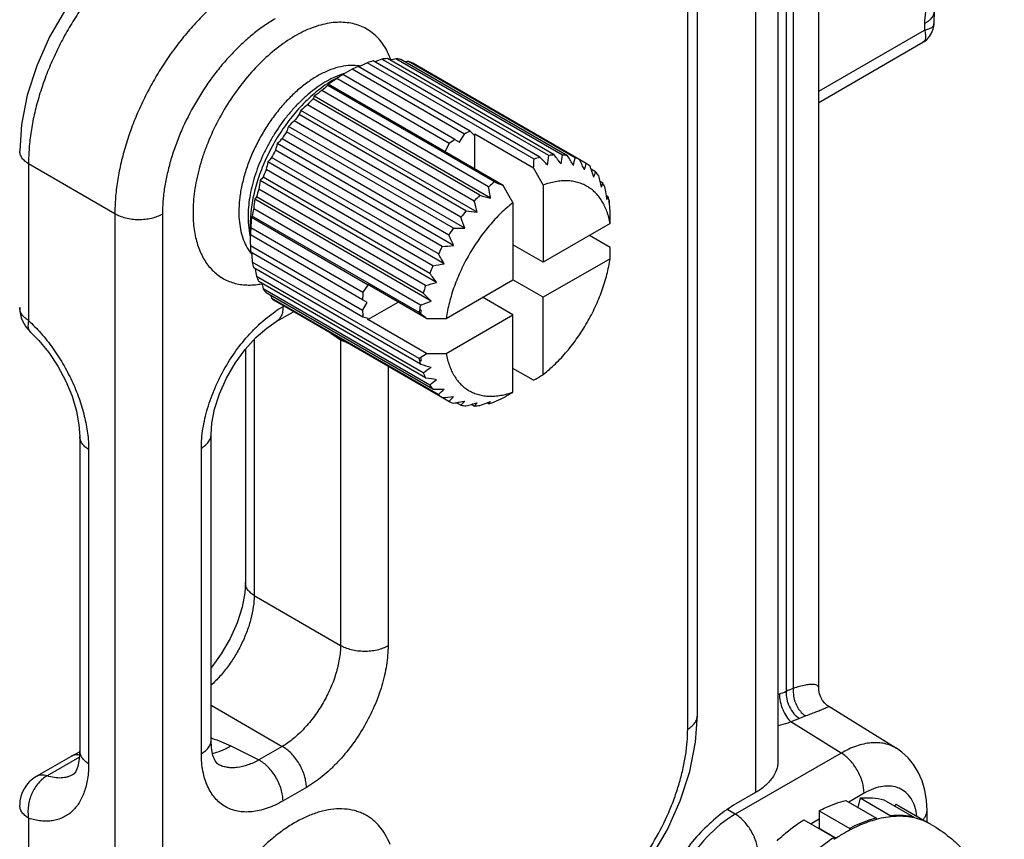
# Model space of a CAD drawing. Header units: inches. Extents: x 0 to 34, y 0 to 22.
# Tile 40 of 106: x 4.732 to 5.403, y 16.076 to 16.635. Entities that reach past the tile are written whole.
import ezdxf

# ---------------------------------------------------------------- set-up
doc = ezdxf.new("R2010")
doc.units = ezdxf.units.IN
doc.header["$LTSCALE"] = 1.87
doc.header["$MEASUREMENT"] = 0
doc.layers.get('0').update_dxf_attribs({"linetype": 'CONTINUOUS'})
doc.layers.add('02___PRT_ALL_AXES', color=7, linetype='CONTINUOUS')
doc.layers.add('SD_DOOR', color=7, linetype='CONTINUOUS')

msp = doc.modelspace()

# ---------------------------------------------------------------- linework, layer by layer
at = {"color": 7, "linetype": 'CONTINUOUS'}
for p, q in [((5.27693, 16.17891), (5.27693, 17.05519)), ((5.25464, 17.04233), (5.25464, 16.17707)), ((5.25963, 16.17913), (5.25963, 17.04521)), ((5.35552, 16.64062), (5.35539, 16.63194)), ((5.34893, 16.63178), (5.34887, 16.62735)), ((5.27693, 16.58581), (5.34887, 16.62735)), ((5.27693, 16.5782), (5.34789, 16.61918)), ((5.32979, 16.13824), (5.2837, 16.16675)), ((5.26382, 16.15856), (5.25792, 16.1562)), ((5.29214, 16.13504), (5.25792, 16.1562)), ((5.29214, 16.13504), (5.21998, 16.09337)), ((5.30777, 16.10764), (5.29732, 16.10161)), ((5.29533, 16.10276), (5.31621, 16.09071)), ((5.30517, 16.10442), (5.30351, 16.09804)), ((5.30517, 16.10442), (5.32605, 16.09236)), ((5.3213, 16.10322), (5.34218, 16.09116)), ((5.32936, 16.10022), (5.32871, 16.09893)), ((5.32936, 16.10022), (5.33148, 16.09908)), ((5.32936, 16.10022), (5.35024, 16.08817)), ((5.21721, 16.09504), (5.21495, 16.09639)), ((5.21998, 16.09337), (5.21721, 16.09504)), ((5.27706, 16.09576), (5.29794, 16.08371)), ((5.27706, 16.09576), (5.27713, 16.08375)), ((5.35064, 16.08802), (5.35064, 16.09588)), ((5.26662, 16.08965), (5.2875, 16.0776)), ((5.2771, 16.08993), (5.27162, 16.08677)), ((5.31596, 16.08974), (5.31621, 16.09071)), ((5.32605, 16.09236), (5.32585, 16.0916)), ((5.342, 16.09081), (5.34218, 16.09116)), ((5.35024, 16.08817), (5.35019, 16.08806)), ((5.35236, 16.08703), (5.35024, 16.08817)), ((5.27713, 16.08375), (5.27699, 16.08367)), ((5.27713, 16.08375), (5.28872, 16.07706)), ((5.29794, 16.08371), (5.29795, 16.08252)), ((5.28751, 16.07625), (5.2875, 16.0776))]:
    msp.add_line(p, q, dxfattribs=at)
at = {"color": 3, "linetype": 'CONTINUOUS'}
msp.add_line((5.24906, 17.03911), (5.24906, 16.12948), dxfattribs=at)
at = {"color": 7, "linetype": 'CONTINUOUS'}
for points in [[(5.34789, 16.61918), (5.34889, 16.61981), (5.35081, 16.62137), (5.35244, 16.62323), (5.35375, 16.62533), (5.35469, 16.62762), (5.35524, 16.63003), (5.35539, 16.63194)], [(5.2837, 16.16675), (5.28267, 16.16745), (5.2809, 16.16901), (5.27937, 16.17093), (5.27816, 16.17311), (5.27735, 16.17546), (5.27697, 16.17783), (5.27693, 16.17891)], [(5.35064, 16.09588), (5.35029, 16.10282), (5.34914, 16.1098), (5.34726, 16.11621), (5.34469, 16.12204), (5.34149, 16.12724), (5.33774, 16.13178), (5.33353, 16.13563), (5.32979, 16.13825)]]:
    msp.add_lwpolyline(points, dxfattribs=at)
for centre, radius, start, end in [((5.23733, 16.20907), 0.0361, 289.00999, 290.52827), ((5.17356, 16.37935), 0.21792, 290.53078, 291.84305), ((5.28225, 16.11725), 0.06588, 110.0783, 114.77203), ((5.28683, 16.10905), 0.05459, 110.21741, 114.9298), ((5.33266, 16.05292), 0.03939, 59.38954, 59.99703), ((5.35418, 15.9772), 0.11942, 120.06, 123.93963)]:
    msp.add_arc(centre, radius, start, end, dxfattribs=at)
for points, knots in [([(5.37619, 16.69635), (5.37291, 16.69119), (5.36636, 16.68087), (5.3576, 16.66489), (5.35114, 16.64857), (5.34902, 16.63722), (5.34893, 16.63178)], [0, 0, 0, 0, 0.258867, 0.517509, 0.769693, 1, 1, 1, 1]), ([(5.35552, 16.64062), (5.35551, 16.63979), (5.35517, 16.63806), (5.35381, 16.63566), (5.35168, 16.6335), (5.34991, 16.63232), (5.34893, 16.63178)], [0, 0, 0, 0, 0.216936, 0.449687, 0.709158, 1, 1, 1, 1]), ([(5.35539, 16.63194), (5.35538, 16.6314), (5.35503, 16.63024), (5.35358, 16.62889), (5.35146, 16.62792), (5.34979, 16.62751), (5.34887, 16.62735)], [0, 0, 0, 0, 0.189263, 0.403364, 0.670586, 1, 1, 1, 1]), ([(5.34887, 16.62735), (5.34918, 16.62644), (5.34963, 16.62474), (5.34978, 16.62234), (5.34927, 16.62037), (5.34838, 16.61946), (5.34789, 16.61918)], [0, 0, 0, 0, 0.326545, 0.592795, 0.808003, 1, 1, 1, 1]), ([(5.27693, 16.17891), (5.27693, 16.1793), (5.27681, 16.18007), (5.27606, 16.18105), (5.27477, 16.18164), (5.27298, 16.18188), (5.2706, 16.18177), (5.26603, 16.18103), (5.26233, 16.17997), (5.25963, 16.17913)], [0, 0, 0, 0, 0.060006, 0.117386, 0.185534, 0.27644, 0.398498, 0.557638, 1, 1, 1, 1]), ([(5.24999, 16.17527), (5.24998, 16.17356), (5.25046, 16.16995), (5.25212, 16.16474), (5.25458, 16.15999), (5.25674, 16.15726), (5.25792, 16.1562)], [0, 0, 0, 0, 0.243278, 0.511713, 0.773889, 1, 1, 1, 1]), ([(5.25464, 16.17707), (5.2545, 16.17533), (5.25482, 16.17166), (5.25668, 16.16644), (5.25968, 16.16184), (5.26238, 16.15943), (5.26382, 16.15856)], [0, 0, 0, 0, 0.242687, 0.505143, 0.764783, 1, 1, 1, 1]), ([(5.25963, 16.17913), (5.25937, 16.17737), (5.2595, 16.17269), (5.26201, 16.16581), (5.26576, 16.16161), (5.26797, 16.16028)], [0, 0, 0, 0, 0.248036, 0.641103, 1, 1, 1, 1]), ([(5.2837, 16.16675), (5.28372, 16.16674), (5.28364, 16.16666), (5.28354, 16.16662), (5.28329, 16.16647), (5.28276, 16.16622), (5.28175, 16.16575), (5.28016, 16.16506), (5.27799, 16.16415), (5.27521, 16.16303), (5.2718, 16.16171), (5.26932, 16.16078), (5.26797, 16.16028)], [0, 0, 0, 0, 0.002599, 0.011305, 0.02682, 0.049518, 0.117921, 0.219413, 0.35677, 0.532236, 0.746895, 1, 1, 1, 1]), ([(5.25792, 16.1562), (5.25722, 16.15594), (5.25433, 16.15492), (5.25135, 16.15413), (5.24908, 16.15365)], [0, 0, 0, 0, 0.243298, 1, 1, 1, 1]), ([(5.32979, 16.13825), (5.32735, 16.13975), (5.3217, 16.14198), (5.31221, 16.14237), (5.30207, 16.14003), (5.29546, 16.13694), (5.29214, 16.13504)], [0, 0, 0, 0, 0.217524, 0.450253, 0.709503, 1, 1, 1, 1]), ([(5.30777, 16.10764), (5.30777, 16.11022), (5.30681, 16.11566), (5.30347, 16.12331), (5.29857, 16.1301), (5.29436, 16.13371), (5.29214, 16.13504)], [0, 0, 0, 0, 0.236698, 0.498902, 0.761703, 1, 1, 1, 1]), ([(5.34373, 16.09206), (5.34346, 16.09426), (5.34259, 16.09843), (5.34006, 16.10401), (5.33641, 16.10839), (5.33174, 16.11135), (5.32629, 16.11274), (5.32029, 16.11254), (5.31396, 16.11083), (5.30984, 16.10884), (5.30777, 16.10764)], [0, 0, 0, 0, 0.137356, 0.261375, 0.375398, 0.485099, 0.597365, 0.718345, 0.852027, 1, 1, 1, 1]), ([(5.27706, 16.09576), (5.27858, 16.09654), (5.28446, 16.09938), (5.29065, 16.1016), (5.29533, 16.10276)], [0, 0, 0, 0, 0.261916, 1, 1, 1, 1]), ([(5.30517, 16.10442), (5.30793, 16.10465), (5.31337, 16.10472), (5.31874, 16.10387), (5.3213, 16.10322)], [0, 0, 0, 0, 0.512473, 1, 1, 1, 1]), ([(5.21998, 16.09337), (5.21278, 16.08922), (5.19917, 16.07776), (5.18328, 16.05605), (5.17242, 16.03143), (5.1693, 16.01391), (5.1693, 16.0056)], [0, 0, 0, 0, 0.237223, 0.500006, 0.762786, 1, 1, 1, 1]), ([(5.23561, 16.06598), (5.23561, 16.06855), (5.23465, 16.07399), (5.23131, 16.08165), (5.22641, 16.08843), (5.2222, 16.09204), (5.21998, 16.09337)], [0, 0, 0, 0, 0.236698, 0.498902, 0.761703, 1, 1, 1, 1]), ([(5.34787, 16.08963), (5.34871, 16.09052), (5.3501, 16.09244), (5.35064, 16.09478), (5.35064, 16.09588)], [0, 0, 0, 0, 0.526022, 1, 1, 1, 1]), ([(5.2484, 16.07529), (5.24987, 16.07664), (5.25565, 16.08179), (5.26183, 16.0865), (5.26662, 16.08965)], [0, 0, 0, 0, 0.258148, 1, 1, 1, 1]), ([(5.31596, 16.08975), (5.31231, 16.08878), (5.30489, 16.08615), (5.29788, 16.0826), (5.29436, 16.08057)], [0, 0, 0, 0, 0.481916, 1, 1, 1, 1]), ([(5.31621, 16.09071), (5.3147, 16.09033), (5.30841, 16.08855), (5.30236, 16.08598), (5.29794, 16.08371)], [0, 0, 0, 0, 0.238461, 1, 1, 1, 1]), ([(5.34201, 16.09084), (5.34001, 16.09129), (5.33585, 16.09192), (5.32706, 16.09207), (5.32038, 16.09094), (5.31596, 16.08975)], [0, 0, 0, 0, 0.23455, 0.478245, 1, 1, 1, 1]), ([(5.34218, 16.09116), (5.33962, 16.09181), (5.33424, 16.09267), (5.32881, 16.0926), (5.32605, 16.09236)], [0, 0, 0, 0, 0.487527, 1, 1, 1, 1]), ([(5.35342, 16.08642), (5.35782, 16.08388), (5.36413, 16.07954), (5.37178, 16.07284), (5.37888, 16.06557), (5.38665, 16.05549), (5.3928, 16.04435), (5.39668, 16.03499), (5.39985, 16.02537), (5.40251, 16.01297), (5.40362, 15.99779), (5.40273, 15.98258), (5.39997, 15.96754), (5.39545, 15.95287), (5.38929, 15.93874), (5.38162, 15.92536), (5.37254, 15.9129), (5.36216, 15.90158), (5.35059, 15.89159), (5.34213, 15.88593), (5.33774, 15.8834)], [0, 0, 0, 0, 0.062404, 0.093621, 0.124828, 0.187156, 0.249409, 0.280527, 0.311625, 0.373734, 0.435845, 0.498065, 0.560521, 0.623287, 0.686324, 0.749472, 0.812519, 0.875302, 0.937772, 1, 1, 1, 1]), ([(5.35342, 16.08642), (5.35168, 16.08742), (5.348, 16.08919), (5.3441, 16.09037), (5.3421, 16.09082)], [0, 0, 0, 0, 0.496185, 1, 1, 1, 1]), ([(5.2875, 16.0776), (5.28594, 16.07657), (5.27957, 16.07217), (5.27359, 16.06722), (5.26928, 16.06323)], [0, 0, 0, 0, 0.241612, 1, 1, 1, 1])]:
    msp.add_open_spline(points, degree=3, knots=knots, dxfattribs=at)
msp.add_open_spline([(5.3421, 16.09082), (5.34207, 16.09083), (5.34204, 16.09084), (5.34201, 16.09084)], degree=3, dxfattribs=at)
at = {"layer": '02___PRT_ALL_AXES', "color": 3, "linetype": 'CONTINUOUS'}
for p, q in [((5.23369, 17.03023), (5.23369, 16.10805)), ((5.23369, 16.10805), (5.22043, 16.10039))]:
    msp.add_line(p, q, dxfattribs=at)
at = {"layer": '02___PRT_ALL_AXES', "color": 7, "linetype": 'CONTINUOUS'}
msp.add_line((5.33148, 16.09908), (5.35028, 16.08823), dxfattribs=at)
at = {"layer": '02___PRT_ALL_AXES', "color": 3, "linetype": 'CONTINUOUS'}
for points, knots in [([(5.24906, 16.12948), (5.24906, 16.12849), (5.24889, 16.12647), (5.24785, 16.12244), (5.24516, 16.1175), (5.24017, 16.11226), (5.23599, 16.10937), (5.23369, 16.10805)], [0, 0, 0, 0, 0.108171, 0.218346, 0.451315, 0.710688, 1, 1, 1, 1]), ([(5.22043, 16.10039), (5.21615, 16.09792), (5.20768, 16.09198), (5.19604, 16.08109), (5.18531, 16.06821), (5.1759, 16.05384), (5.16815, 16.0385), (5.16237, 16.02277), (5.15876, 16.00724), (5.15785, 15.99695), (5.15785, 15.992)], [0, 0, 0, 0, 0.114124, 0.237348, 0.366976, 0.500006, 0.633035, 0.76266, 0.885881, 1, 1, 1, 1])]:
    msp.add_open_spline(points, degree=3, knots=knots, dxfattribs=at)
at = {"layer": 'SD_DOOR', "color": 7, "linetype": 'CONTINUOUS'}
for p, q in [((5.1941, 16.16056), (5.1941, 16.71796)), ((5.18751, 16.15137), (5.18751, 16.70877)), ((5.08281, 16.53967), (4.96915, 16.60529)), ((5.08674, 16.54085), (4.97309, 16.60647)), ((5.0928, 16.54207), (4.97914, 16.60769)), ((5.09654, 16.54244), (4.98288, 16.60806)), ((5.10221, 16.54238), (4.98855, 16.608)), ((5.10566, 16.54193), (4.992, 16.60755)), ((5.1108, 16.54058), (4.99715, 16.60621)), ((5.11838, 16.53673), (5.00022, 16.60495)), ((4.95145, 16.59723), (4.94578, 16.59489)), ((4.9462, 16.59364), (4.95241, 16.59722)), ((4.95239, 16.59722), (4.95241, 16.59721)), ((5.02892, 16.55303), (4.95247, 16.59717)), ((5.03529, 16.55671), (4.95884, 16.60085)), ((5.03932, 16.55867), (4.96287, 16.60281)), ((4.94253, 16.59063), (4.94215, 16.5897)), ((5.05581, 16.52407), (4.94215, 16.5897)), ((5.02224, 16.5446), (4.94253, 16.59063)), ((5.02489, 16.55034), (4.94844, 16.59448)), ((5.05187, 16.52071), (4.93822, 16.58634)), ((5.04208, 16.511), (4.92843, 16.57662)), ((4.93292, 16.58241), (4.93217, 16.58057)), ((5.04582, 16.51495), (4.93217, 16.58057)), ((5.05309, 16.51302), (4.93292, 16.58241)), ((5.03641, 16.50439), (4.92276, 16.57001)), ((5.04395, 16.50337), (4.92378, 16.57276)), ((5.03296, 16.49996), (4.91931, 16.56558)), ((5.02782, 16.49267), (4.91416, 16.55829)), ((5.03552, 16.49254), (4.91534, 16.56192)), ((5.0321, 16.55119), (5.03529, 16.55671)), ((5.03932, 16.55867), (5.04196, 16.55599)), ((5.04196, 16.55599), (5.04244, 16.55667)), ((5.08249, 16.53355), (5.04244, 16.55667)), ((5.04244, 16.53279), (5.04244, 16.55667)), ((5.028, 16.48078), (4.90782, 16.55016)), ((5.02474, 16.48786), (4.91108, 16.55348)), ((5.02224, 16.5446), (5.02489, 16.55034)), ((5.02892, 16.55303), (5.0321, 16.55119)), ((5.02024, 16.48006), (4.90658, 16.54569)), ((5.02176, 16.54473), (5.02224, 16.5446)), ((5.0618, 16.52161), (5.02176, 16.54473)), ((4.79713, 16.50238), (4.73827, 16.53637)), ((4.73827, 16.53637), (4.73827, 16.4296)), ((5.02157, 16.46838), (4.9014, 16.53777)), ((5.01761, 16.47499), (4.90395, 16.54062)), ((5.01387, 16.46689), (4.90021, 16.53251)), ((5.08249, 16.53355), (5.08911, 16.52196)), ((5.12475, 16.53091), (5.12172, 16.53266)), ((5.01641, 16.45566), (4.89623, 16.52505)), ((5.01176, 16.46168), (4.8981, 16.52731)), ((5.12975, 16.52327), (5.1278, 16.52439)), ((5.00887, 16.45347), (4.89521, 16.51909)), ((5.06843, 16.51002), (5.0618, 16.52161)), ((5.08911, 16.52196), (5.08911, 16.46938)), ((4.89366, 16.51388), (4.89245, 16.51231)), ((5.01262, 16.44293), (4.89245, 16.51231)), ((5.00732, 16.44826), (4.89366, 16.51388)), ((5.06843, 16.51002), (5.06843, 16.45744)), ((5.13327, 16.51399), (5.13213, 16.51464)), ((5.13252, 16.51215), (5.13327, 16.51399)), ((5.13392, 16.51138), (5.1339, 16.51076)), ((4.79713, 16.50238), (4.79713, 15.94498)), ((5.00535, 16.44013), (4.8917, 16.50576)), ((4.82949, 16.50206), (4.82949, 15.94465)), ((4.89075, 16.50067), (4.89014, 16.49987)), ((4.96985, 16.45385), (4.89014, 16.49987)), ((5.00441, 16.43505), (4.89075, 16.50067)), ((5.13465, 16.49567), (5.08911, 16.46938)), ((4.88807, 16.49494), (4.88888, 16.48885)), ((4.88936, 16.49521), (4.88936, 16.48804)), ((4.96621, 16.4487), (4.88976, 16.49284)), ((4.96589, 16.44385), (4.88944, 16.488)), ((5.13475, 16.4795), (5.1207, 16.48761)), ((4.96589, 16.43651), (4.88944, 16.48065)), ((4.96621, 16.43203), (4.88976, 16.47617)), ((5.08911, 16.46938), (5.06843, 16.48132)), ((5.00441, 16.40387), (4.89075, 16.46949)), ((5.13465, 16.47179), (5.08911, 16.4455)), ((5.00535, 16.39987), (4.8917, 16.46549)), ((5.00732, 16.39402), (4.89366, 16.45964)), ((5.00887, 16.39059), (4.89521, 16.45622)), ((5.02289, 16.43114), (5.06843, 16.45744)), ((5.08911, 16.4455), (5.06843, 16.45744)), ((5.01176, 16.38572), (4.8981, 16.45134)), ((4.96621, 16.4487), (4.96985, 16.45385)), ((5.00954, 16.43108), (4.9695, 16.45421)), ((4.96985, 16.45385), (4.9695, 16.45421)), ((5.01387, 16.38295), (4.90021, 16.44858)), ((5.01761, 16.37917), (4.90395, 16.44479)), ((5.02474, 16.37453), (4.90658, 16.44276)), ((4.96907, 16.44202), (4.96589, 16.44385)), ((4.96589, 16.43651), (4.96907, 16.44202)), ((4.9695, 16.43032), (4.99018, 16.44226)), ((5.06843, 16.43355), (5.04775, 16.4455)), ((5.08911, 16.39292), (5.08911, 16.4455)), ((4.90705, 16.4289), (4.91882, 16.43569)), ((4.91171, 16.43919), (4.91223, 16.4395)), ((5.00578, 16.43678), (5.0047, 16.43677)), ((4.96985, 16.43108), (4.96621, 16.43203)), ((4.9695, 16.43032), (4.96985, 16.43108)), ((5.00954, 16.4072), (4.9695, 16.43032)), ((5.00441, 16.43505), (5.00536, 16.43431)), ((5.00954, 16.43108), (5.02289, 16.43114)), ((5.02289, 16.40726), (5.06843, 16.43355)), ((5.06843, 16.38097), (5.06843, 16.43355)), ((4.89207, 16.41688), (4.89207, 16.24235)), ((4.9442, 16.42104), (4.95092, 16.41659)), ((4.95092, 16.41659), (4.95092, 16.20837)), ((4.88602, 16.41022), (4.88602, 16.25121)), ((5.0047, 16.40248), (5.00578, 16.40249)), ((5.00954, 16.4072), (5.02289, 16.40726)), ((4.98329, 16.39847), (4.98329, 16.20804)), ((5.08249, 16.38897), (5.06843, 16.39709)), ((5.03296, 16.37193), (5.02993, 16.37368)), ((5.04208, 16.37142), (5.04013, 16.37255)), ((5.05187, 16.37301), (5.05074, 16.37367)), ((5.05187, 16.37301), (5.05309, 16.37458)), ((4.77317, 16.35066), (4.77317, 16.13661)), ((4.86265, 16.14377), (4.86265, 16.35199)), ((4.77921, 16.3418), (4.77921, 16.12775)), ((4.85606, 16.13458), (4.85606, 16.3428)), ((4.89207, 16.24235), (4.95092, 16.20837)), ((4.86265, 16.16754), (4.91117, 16.13952)), ((4.77313, 16.13595), (4.76727, 16.13273)), ((4.87603, 16.13992), (4.89525, 16.13032)), ((4.91117, 16.13952), (4.89525, 16.13032)), ((4.76726, 16.13273), (4.74347, 16.11899)), ((4.77292, 16.13223), (4.75094, 16.11954)), ((4.86794, 16.12709), (4.86789, 16.12711)), ((4.76868, 16.12037), (4.76865, 16.12035)), ((4.92764, 16.11165), (4.91171, 16.10246)), ((4.73827, 16.09065), (4.73827, 15.98388))]:
    msp.add_line(p, q, dxfattribs=at)
for points in [[(4.82033, 16.69782), (4.8054, 16.68781), (4.7901, 16.67443), (4.77601, 16.65886), (4.76342, 16.6415), (4.75262, 16.6228), (4.74386, 16.60323), (4.7374, 16.58324), (4.73345, 16.56329), (4.73223, 16.54523)], [(4.86265, 16.35199), (4.86317, 16.3597), (4.86504, 16.36933), (4.86836, 16.37972), (4.87308, 16.39034), (4.879, 16.40061), (4.88583, 16.41001), (4.89317, 16.4181), (4.90057, 16.42455), (4.90705, 16.42889)], [(4.73956, 16.42184), (4.74525, 16.41613), (4.75199, 16.4079), (4.75822, 16.3985), (4.76361, 16.38839), (4.76789, 16.37803), (4.77091, 16.36796), (4.77264, 16.35864), (4.77317, 16.35066)], [(4.88602, 16.25121), (4.88558, 16.24413), (4.88376, 16.23438), (4.88042, 16.22378), (4.87565, 16.21298), (4.86964, 16.20255), (4.86268, 16.193), (4.86265, 16.19296)], [(5.106, 16.00796), (5.12093, 16.01798), (5.13624, 16.03136), (5.15033, 16.04693), (5.16291, 16.06429), (5.17371, 16.08298), (5.18246, 16.10256), (5.18893, 16.12254), (5.19287, 16.14249), (5.1941, 16.16056)], [(4.86794, 16.12709), (4.86691, 16.12781), (4.86547, 16.12974), (4.86398, 16.13334), (4.86295, 16.13848), (4.86265, 16.14376)], [(4.77317, 16.1366), (4.77285, 16.13105), (4.77183, 16.12594), (4.77046, 16.12253), (4.76925, 16.12083), (4.76865, 16.12036)]]:
    msp.add_lwpolyline(points, dxfattribs=at)
for centre, radius, start, end in [((4.95912, 16.57379), 0.02963, 82.55227, 83.65205), ((4.95923, 16.57459), 0.02883, 80.15363, 82.56074), ((5.14737, 16.22087), 0.42372, 114.87215, 115.74176), ((4.98854, 16.54787), 0.06061, 104.76654, 108.65058), ((5.14505, 16.16486), 0.47289, 110.53866, 111.17658), ((4.98558, 16.56181), 0.04633, 93.33701, 97.98322), ((4.93594, 16.58948), 0.05238, 19.74345, 21.45166), ((5.13054, 16.10605), 0.52165, 105.79507, 106.21968), ((4.98554, 16.57139), 0.03674, 79.86856, 85.29608), ((5.10514, 16.02935), 0.58688, 100.60336, 100.81379), ((4.98662, 16.57607), 0.03192, 64.78154, 70.75013), ((5.0058, 16.513), 0.09965, 122.35842, 125.14814), ((4.96806, 16.54946), 0.05057, 108.07185, 109.17708), ((4.96768, 16.55066), 0.04931, 107.21483, 108.0729), ((5.13967, 16.27248), 0.37487, 118.84194, 119.96977), ((4.99534, 16.53094), 0.07886, 114.31392, 117.57318), ((5.01864, 16.49621), 0.12079, 129.28961, 131.74463), ((4.98864, 16.52067), 0.08442, 123.3112, 123.87884), ((4.98571, 16.52523), 0.079, 120.01161, 123.35317), ((5.1155, 16.3317), 0.31138, 123.10432, 123.7435), ((5.12508, 16.31703), 0.3289, 122.89095, 123.10624), ((5.13443, 16.30255), 0.34614, 122.50145, 122.8885), ((5.10227, 16.35937), 0.28005, 125.86056, 127.21047), ((5.07297, 16.39795), 0.22982, 128.97257, 130.47956), ((5.03172, 16.48252), 0.13973, 135.43665, 137.66558), ((5.04251, 16.47326), 0.15396, 141.06362, 143.15409), ((4.97, 16.55401), 0.04988, 157.91953, 161.28624), ((5.03917, 16.43174), 0.17966, 131.84615, 133.5658), ((5.04864, 16.46889), 0.16149, 146.38541, 148.41148), ((4.99607, 16.53357), 0.08556, 160.64574, 163.2062), ((5.07179, 16.4868), 0.07886, 114.31392, 117.57318), ((5.03036, 16.51379), 0.12782, 163.46632, 165.55019), ((5.00333, 16.45954), 0.13166, 134.47878, 136.50163), ((5.08225, 16.46886), 0.09965, 122.35842, 125.14814), ((5.04839, 16.46897), 0.16123, 151.5869, 153.61623), ((5.07091, 16.49678), 0.17439, 166.40672, 168.17848), ((4.96823, 16.48032), 0.08813, 136.82959, 139.31511), ((4.75971, 16.55367), 0.3234, 356.43312, 357.51764), ((5.10189, 16.48325), 0.05955, 104.73209, 108.68504), ((4.18234, 15.63624), 1.27916, 44.66951, 45.00627), ((4.82251, 16.56972), 0.27169, 352.76758, 354.15906), ((5.09916, 16.49695), 0.04557, 93.29792, 98.02231), ((4.38559, 15.98861), 0.90121, 37.43487, 37.91845), ((4.88189, 16.57708), 0.22303, 349.49615, 351.04912), ((5.09925, 16.50622), 0.03628, 79.83446, 85.33018), ((4.48761, 16.16678), 0.72299, 30.647, 31.25754), ((4.94011, 16.57631), 0.17439, 346.40672, 348.17848), ((5.10034, 16.51059), 0.03177, 64.76744, 70.76423), ((4.55104, 16.2759), 0.62144, 24.36206, 25.08042), ((4.99461, 16.56862), 0.12782, 343.46632, 345.55019), ((5.10018, 16.51051), 0.03192, 49.25605, 55.22483), ((5.04108, 16.47225), 0.15322, 156.84098, 158.94156), ((4.5674, 16.33977), 0.58693, 19.18649, 19.39679), ((4.61404, 16.35597), 0.53755, 18.58231, 19.18911), ((5.04283, 16.55563), 0.08556, 340.64574, 343.2062), ((5.09667, 16.50723), 0.03673, 34.70915, 40.13711), ((5.11553, 16.48439), 0.22303, 169.49615, 171.04912), ((4.93674, 16.49344), 0.05138, 138.76146, 142.02902), ((5.13143, 16.4316), 0.11946, 129.27594, 131.75831), ((6.00764, 18.83172), 2.49624, 247.58544, 247.73424), ((4.62113, 16.40013), 0.52168, 13.78031, 14.20478), ((4.66858, 16.41176), 0.47283, 13.29792, 13.781), ((5.08251, 16.53927), 0.04988, 337.91953, 341.28624), ((5.08835, 16.50247), 0.04633, 22.02075, 26.66746), ((5.02728, 16.47701), 0.13861, 162.32579, 164.57267), ((4.61193, 16.44724), 0.44603, 8.48076, 9.48094), ((4.66481, 16.44211), 0.47292, 8.82315, 9.46093), ((5.16198, 16.47811), 0.27169, 172.76758, 174.15906), ((5.14457, 16.41766), 0.13862, 135.42773, 137.6745), ((4.56902, 16.39109), 0.48802, 13.30159, 14.22339), ((5.37691, 17.75015), 1.27881, 254.995, 255.33187), ((4.71238, 16.44956), 0.42477, 8.47428, 8.81443), ((5.0759, 16.49833), 0.05947, 12.67372, 15.26634), ((5.07436, 16.49724), 0.06105, 11.84247, 12.79227), ((5.07816, 16.49885), 0.05715, 11.95539, 12.66338), ((5.06866, 16.49679), 0.06687, 11.38821, 11.99727), ((5.0728, 16.49691), 0.06265, 10.91096, 11.84451), ((4.68952, 16.47011), 0.44648, 4.96706, 5.12499), ((5.00863, 16.48142), 0.11944, 168.24232, 170.72486), ((5.15559, 16.40809), 0.15322, 141.0586, 143.15911), ((5.16053, 17.39686), 0.90106, 262.08259, 262.56625), ((4.72272, 16.47296), 0.41315, 4.22307, 4.97241), ((2.49872, 16.53389), 2.6362, 359.16932, 359.3369), ((4.95482, 16.50022), 0.06696, 179.97651, 184.52331), ((4.96972, 16.49514), 0.08036, 176.67533, 179.95514), ((4.9741, 16.49491), 0.08474, 176.12313, 176.68823), ((5.21834, 16.47858), 0.3289, 176.89265, 177.1067), ((5.19617, 16.47982), 0.30669, 176.25061, 176.89949), ((4.52703, 16.32163), 0.53645, 18.57808, 19.41622), ((4.98761, 16.48399), 0.09825, 174.83335, 177.66259), ((5.23201, 16.47789), 0.34258, 177.10716, 177.49953), ((5.16208, 16.40341), 0.16123, 146.38379, 148.4131), ((5.04367, 17.2154), 0.72291, 268.74322, 269.35382), ((4.93872, 16.49838), 0.05074, 190.82301, 191.98722), ((4.93733, 16.49809), 0.04932, 191.9904, 192.7739), ((5.25274, 16.4881), 0.36338, 180.00933, 181.17506), ((4.48088, 16.23318), 0.60053, 24.34956, 25.09293), ((4.91466, 16.4951), 0.03165, 210.18077, 216.2787), ((4.91301, 16.49393), 0.02963, 216.35459, 217.4548), ((4.96694, 16.4839), 0.07757, 182.40179, 185.71513), ((4.9125, 16.49354), 0.02898, 217.45297, 219.83526), ((5.30179, 16.50646), 0.4127, 184.24611, 185.13884), ((5.16227, 16.40323), 0.16148, 151.58852, 153.61461), ((4.96695, 17.09916), 0.62139, 274.92003, 275.63845), ((2.49872, 16.51001), 2.6362, 359.16932, 359.3369), ((4.94913, 16.48118), 0.05954, 191.31774, 195.27114), ((4.42087, 16.11262), 0.69815, 30.63614, 31.2684), ((5.35029, 16.53579), 0.46294, 188.81627, 189.46781), ((5.15542, 16.40635), 0.15395, 156.846, 158.93653), ((4.91186, 17.0121), 0.55467, 280.59772, 281.40832), ((4.93591, 16.47669), 0.04556, 201.98166, 206.70655), ((4.87164, 16.93869), 0.50425, 285.79133, 286.68345), ((4.3258, 15.92715), 0.86963, 37.42609, 37.92723), ((4.88792, 16.50566), 0.05186, 278.18794, 280.22558), ((4.88765, 16.5072), 0.05343, 280.21387, 280.42816), ((5.40383, 16.57935), 0.52168, 193.78031, 194.20478), ((4.92794, 16.47198), 0.03628, 214.67506, 220.17121), ((5.06406, 16.43985), 0.09825, 174.83335, 177.66259), ((5.142, 16.41107), 0.13972, 162.33471, 164.56375), ((5.45757, 16.63971), 0.58693, 199.18649, 199.39679), ((4.9247, 16.46886), 0.03177, 229.24196, 235.23892), ((4.84379, 16.87145), 0.46058, 290.53447, 291.50306), ((4.1352, 15.57576), 1.23363, 44.66329, 45.01249), ((4.75473, 16.43846), 0.0225, 180.00028, 227.61696), ((5.04339, 16.43976), 0.07757, 182.40179, 185.71513), ((5.11107, 16.41767), 0.10807, 169.81991, 170.7488), ((5.1238, 16.41551), 0.12098, 168.25696, 169.8782), ((5.12044, 16.41615), 0.1165, 169.7999, 171.0326), ((3.56821, 14.56863), 2.35503, 52.26411, 52.39248), ((4.89738, 16.41597), 0.05354, 0.6634, 1.32491), ((4.81628, 16.69919), 0.35015, 302.4984, 302.68411), ((5.0626, 16.41555), 0.05935, 191.35207, 192.72081), ((5.06247, 16.41546), 0.05921, 192.66157, 195.26531), ((4.8301, 16.67772), 0.32462, 302.67794, 303.55807), ((5.06649, 16.41626), 0.06225, 190.90995, 192.78113), ((5.32478, 17.59107), 1.23329, 254.98879, 255.33808), ((4.84326, 16.62098), 0.28005, 305.86056, 307.21047), ((5.05027, 16.41139), 0.04633, 202.02075, 206.66746), ((5.12877, 17.25178), 0.86949, 262.07381, 262.57503), ((4.86721, 16.56439), 0.22982, 308.97257, 310.47956), ((3.73844, 18.65622), 2.63569, 300.65997, 300.82756), ((5.04195, 16.40663), 0.03673, 214.70915, 220.13711), ((5.02931, 17.08085), 0.69807, 268.73235, 269.36469), ((4.89775, 16.513), 0.17966, 311.84615, 313.5658), ((5.03844, 16.40335), 0.03192, 229.25605, 235.22483), ((4.96887, 16.97542), 0.60049, 274.90752, 275.65095), ((4.93249, 16.46847), 0.13166, 314.47878, 316.50163), ((4.88285, 16.74749), 0.41141, 294.85933, 295.78318), ((3.71776, 18.64427), 2.63569, 300.65997, 300.82756), ((5.03828, 16.40327), 0.03177, 244.76744, 250.76423), ((4.91982, 16.95014), 0.58688, 280.60336, 280.81379), ((4.93164, 16.88879), 0.52441, 280.80359, 281.42547), ((4.96869, 16.43223), 0.08813, 316.82959, 319.31511), ((5.03937, 16.40764), 0.03628, 259.83446, 265.33018), ((4.89442, 16.87343), 0.52165, 285.79507, 286.21968), ((4.90807, 16.82653), 0.4728, 286.21899, 286.70199), ((5.00345, 16.40529), 0.05138, 318.76146, 322.02902), ((5.03946, 16.41691), 0.04557, 273.29792, 278.02231), ((4.88347, 16.80529), 0.46291, 290.53178, 291.18346), ((4.89725, 16.7697), 0.42475, 291.1853, 291.52536), ((5.03715, 16.42909), 0.05798, 284.71733, 286.2907), ((5.0363, 16.43199), 0.061, 286.28894, 288.65241), ((4.83213, 16.04743), 0.10247, 72.39027, 72.60921), ((4.75472, 16.09951), 0.0225, 119.97976, 180.00456), ((4.95335, 16.03642), 0.06084, 103.97672, 107.74079)]:
    msp.add_arc(centre, radius, start, end, dxfattribs=at)
for points, knots in [([(4.83102, 16.69702), (4.8279, 16.69523), (4.82167, 16.69131), (4.81263, 16.68458), (4.80378, 16.67695), (4.79519, 16.66848), (4.78696, 16.65926), (4.77915, 16.64937), (4.77184, 16.63891), (4.7651, 16.62797), (4.759, 16.61667), (4.7536, 16.60511), (4.74894, 16.59341), (4.74507, 16.58166), (4.74203, 16.56999), (4.73984, 16.55851), (4.73854, 16.54732), (4.73825, 16.53996), (4.73827, 16.53637)], [0, 0, 0, 0, 0.055941, 0.114343, 0.174973, 0.237539, 0.301709, 0.367111, 0.433347, 0.500006, 0.566664, 0.632901, 0.698301, 0.762469, 0.825034, 0.885662, 0.944061, 1, 1, 1, 1]), ([(4.88988, 16.66303), (4.88676, 16.66125), (4.88052, 16.65732), (4.87149, 16.6506), (4.86264, 16.64297), (4.85405, 16.6345), (4.84581, 16.62527), (4.838, 16.61539), (4.8307, 16.60492), (4.82396, 16.59399), (4.81786, 16.58269), (4.81245, 16.57113), (4.80779, 16.55942), (4.80393, 16.54768), (4.80089, 16.53601), (4.7987, 16.52453), (4.79739, 16.51334), (4.79711, 16.50598), (4.79713, 16.50238)], [0, 0, 0, 0, 0.055941, 0.114343, 0.174972, 0.237539, 0.301709, 0.36711, 0.433347, 0.500006, 0.566664, 0.632901, 0.698301, 0.762469, 0.825034, 0.885662, 0.944061, 1, 1, 1, 1]), ([(4.90634, 16.63517), (4.90377, 16.63368), (4.89863, 16.63041), (4.89119, 16.62482), (4.88388, 16.61847), (4.8768, 16.61144), (4.86999, 16.60379), (4.86134, 16.5928), (4.85165, 16.578), (4.84368, 16.56222), (4.83849, 16.54923), (4.83526, 16.53951), (4.83272, 16.52985), (4.83088, 16.52036), (4.82976, 16.51111), (4.82949, 16.50503), (4.82949, 16.50206)], [0, 0, 0, 0, 0.05585, 0.114198, 0.174808, 0.237383, 0.301585, 0.367036, 0.500006, 0.632975, 0.698425, 0.762625, 0.825199, 0.885807, 0.944153, 1, 1, 1, 1]), ([(4.98469, 16.60864), (4.98401, 16.61037), (4.98249, 16.6137), (4.97967, 16.61827), (4.97639, 16.62228), (4.97267, 16.62569), (4.96853, 16.62847), (4.96403, 16.63059), (4.95918, 16.63204), (4.95404, 16.6328), (4.94864, 16.63289), (4.94304, 16.63229), (4.93726, 16.63101), (4.93135, 16.62908), (4.92537, 16.62649), (4.91716, 16.62212), (4.90698, 16.6151), (4.89541, 16.60473), (4.88456, 16.59254), (4.87476, 16.57889), (4.86628, 16.56419), (4.8605, 16.55133), (4.85677, 16.54088), (4.85446, 16.53312), (4.85264, 16.52543), (4.85133, 16.51788), (4.85054, 16.51052), (4.85035, 16.50567), (4.85035, 16.5033)], [0, 0, 0, 0, 0.02524, 0.049374, 0.072613, 0.095225, 0.117521, 0.139835, 0.162498, 0.185817, 0.210055, 0.235422, 0.262065, 0.290082, 0.319511, 0.350352, 0.41602, 0.486417, 0.560438, 0.636725, 0.713773, 0.790034, 0.827408, 0.864029, 0.899734, 0.934385, 0.967854, 1, 1, 1, 1]), ([(4.9624, 16.60324), (4.96032, 16.60347), (4.95596, 16.6035), (4.94928, 16.60233), (4.94238, 16.59998), (4.93537, 16.59652), (4.92836, 16.59199), (4.92146, 16.58648), (4.91481, 16.58008), (4.9085, 16.57289), (4.90264, 16.56505), (4.89735, 16.55668), (4.89269, 16.54793), (4.88877, 16.53895), (4.88563, 16.5299), (4.88334, 16.52092), (4.88194, 16.51217), (4.88161, 16.50641), (4.88161, 16.50362)], [0, 0, 0, 0, 0.044847, 0.092982, 0.144904, 0.20078, 0.260499, 0.323724, 0.389951, 0.458544, 0.528776, 0.599858, 0.670974, 0.741305, 0.810057, 0.876492, 0.94, 1, 1, 1, 1]), ([(4.94578, 16.59489), (4.9439, 16.594), (4.94012, 16.59197), (4.93463, 16.58835), (4.9292, 16.58413), (4.9239, 16.57933), (4.91879, 16.57402), (4.91224, 16.56628), (4.90635, 16.55782), (4.90121, 16.54883), (4.89777, 16.54188), (4.8948, 16.53481), (4.89231, 16.5277), (4.89035, 16.52063), (4.88893, 16.51367), (4.88807, 16.50688), (4.88786, 16.50243), (4.88786, 16.50025)], [0, 0, 0, 0, 0.053935, 0.110695, 0.170069, 0.231775, 0.29546, 0.360728, 0.494175, 0.561476, 0.628501, 0.694775, 0.759837, 0.823248, 0.884636, 0.94367, 1, 1, 1, 1]), ([(4.94158, 16.59076), (4.93813, 16.58844), (4.93136, 16.58314), (4.92202, 16.57382), (4.91341, 16.56311), (4.9058, 16.55133), (4.89941, 16.53885), (4.89523, 16.52808), (4.89267, 16.51942), (4.89072, 16.51108), (4.88983, 16.50478), (4.88955, 16.50064)], [0, 0, 0, 0, 0.116197, 0.239757, 0.368519, 0.499968, 0.631416, 0.760178, 0.822776, 0.883779, 1, 1, 1, 1]), ([(4.73827, 16.53637), (4.73736, 16.53693), (4.73571, 16.53814), (4.73375, 16.54032), (4.7327, 16.54235), (4.73229, 16.544), (4.73223, 16.54482), (4.73223, 16.54523)], [0, 0, 0, 0, 0.287283, 0.545939, 0.779763, 0.890808, 1, 1, 1, 1]), ([(5.13465, 16.49567), (5.1344, 16.49711), (5.13379, 16.49991), (5.13255, 16.50392), (5.131, 16.50764), (5.12915, 16.51105), (5.12702, 16.51412), (5.1246, 16.51683), (5.12192, 16.51918), (5.11899, 16.52113), (5.11584, 16.52269), (5.11247, 16.52384), (5.10891, 16.52457), (5.10518, 16.52489), (5.10131, 16.52478), (5.09731, 16.52426), (5.09321, 16.52333), (5.09049, 16.52246), (5.08911, 16.52196)], [0, 0, 0, 0, 0.071022, 0.139087, 0.204293, 0.266894, 0.327268, 0.385877, 0.443251, 0.49999, 0.556728, 0.614104, 0.672714, 0.733091, 0.795696, 0.860905, 0.928974, 1, 1, 1, 1]), ([(5.06843, 16.51002), (5.06701, 16.50889), (5.06419, 16.50653), (5.05868, 16.50141), (5.05211, 16.49429), (5.04489, 16.48489), (5.03844, 16.47475), (5.03288, 16.46409), (5.02835, 16.45314), (5.02548, 16.44389), (5.02379, 16.43656), (5.02316, 16.43294), (5.02289, 16.43114)], [0, 0, 0, 0, 0.058465, 0.118533, 0.242515, 0.370284, 0.500005, 0.629725, 0.757492, 0.881471, 0.941537, 1, 1, 1, 1]), ([(4.82949, 16.50206), (4.82838, 16.50141), (4.82594, 16.50028), (4.82196, 16.49909), (4.81766, 16.49838), (4.81319, 16.49817), (4.80875, 16.49847), (4.80449, 16.49927), (4.80058, 16.50054), (4.7982, 16.50172), (4.79713, 16.50238)], [0, 0, 0, 0, 0.114566, 0.238412, 0.368688, 0.502228, 0.635456, 0.764824, 0.887241, 1, 1, 1, 1]), ([(4.85035, 16.5033), (4.85035, 16.50132), (4.85048, 16.49744), (4.85106, 16.49175), (4.85204, 16.48636), (4.85341, 16.48129), (4.85516, 16.47658), (4.85728, 16.47224), (4.85976, 16.46831), (4.86259, 16.46481), (4.86576, 16.46176), (4.86924, 16.45918), (4.87301, 16.45709), (4.87705, 16.45549), (4.88134, 16.45441), (4.88584, 16.45384), (4.89053, 16.45379), (4.8937, 16.45409), (4.89531, 16.45432)], [0, 0, 0, 0, 0.077135, 0.151287, 0.222355, 0.290369, 0.355485, 0.417937, 0.478047, 0.536218, 0.592956, 0.648837, 0.704481, 0.760525, 0.81758, 0.876206, 0.936882, 1, 1, 1, 1]), ([(4.88161, 16.50362), (4.88161, 16.50129), (4.88183, 16.49679), (4.88288, 16.49031), (4.88465, 16.48443), (4.88634, 16.48084), (4.8873, 16.47919)], [0, 0, 0, 0, 0.274849, 0.532897, 0.7741, 1, 1, 1, 1]), ([(5.08911, 16.39292), (5.09054, 16.39404), (5.09336, 16.3964), (5.09886, 16.40153), (5.10544, 16.40864), (5.11265, 16.41804), (5.11911, 16.42818), (5.12466, 16.43885), (5.1292, 16.44979), (5.13207, 16.45904), (5.13375, 16.46637), (5.13439, 16.47), (5.13465, 16.47179)], [0, 0, 0, 0, 0.058465, 0.118533, 0.242515, 0.370284, 0.500005, 0.629725, 0.757492, 0.881471, 0.941537, 1, 1, 1, 1]), ([(4.73827, 16.4296), (4.73736, 16.43016), (4.73571, 16.43137), (4.73403, 16.43324), (4.73309, 16.43482), (4.73259, 16.43601), (4.73229, 16.43723), (4.73223, 16.43805), (4.73223, 16.43846)], [0, 0, 0, 0, 0.28728, 0.545599, 0.665254, 0.77985, 0.890861, 1, 1, 1, 1]), ([(4.85606, 16.3428), (4.85606, 16.34496), (4.85625, 16.34936), (4.85706, 16.35606), (4.85839, 16.36293), (4.86088, 16.37236), (4.86522, 16.38416), (4.8721, 16.3978), (4.88047, 16.41058), (4.88852, 16.42024), (4.89544, 16.42711), (4.90073, 16.4317), (4.90613, 16.43575), (4.90984, 16.43812), (4.91171, 16.43919)], [0, 0, 0, 0, 0.055833, 0.114202, 0.174818, 0.237396, 0.367007, 0.499994, 0.632982, 0.762595, 0.825175, 0.885793, 0.944165, 1, 1, 1, 1]), ([(4.91171, 16.43919), (4.91171, 16.43861), (4.91166, 16.43747), (4.91137, 16.43532), (4.91078, 16.43334), (4.90987, 16.43162), (4.90906, 16.43053), (4.90813, 16.4296), (4.90742, 16.42911), (4.90705, 16.4289)], [0, 0, 0, 0, 0.148455, 0.289516, 0.548479, 0.667868, 0.781831, 0.891929, 1, 1, 1, 1]), ([(4.73827, 16.4296), (4.73808, 16.42879), (4.73783, 16.42725), (4.73787, 16.42535), (4.73818, 16.42404), (4.73852, 16.42319), (4.73897, 16.42245), (4.73935, 16.42203), (4.73956, 16.42184)], [0, 0, 0, 0, 0.303953, 0.566505, 0.683898, 0.793808, 0.898317, 1, 1, 1, 1]), ([(4.73827, 16.4296), (4.73974, 16.42826), (4.74264, 16.42546), (4.74825, 16.41941), (4.75484, 16.41109), (4.76187, 16.40025), (4.76791, 16.38872), (4.77281, 16.37682), (4.77643, 16.36487), (4.77832, 16.35498), (4.77908, 16.34733), (4.77921, 16.34362), (4.77921, 16.3418)], [0, 0, 0, 0, 0.06, 0.12173, 0.24909, 0.379832, 0.511536, 0.64169, 0.767872, 0.887906, 0.945067, 1, 1, 1, 1]), ([(4.95579, 16.41432), (4.95492, 16.41462), (4.95325, 16.41529), (4.95166, 16.41613), (4.95092, 16.41659)], [0, 0, 0, 0, 0.515843, 1, 1, 1, 1]), ([(5.02289, 16.40726), (5.02315, 16.40582), (5.02375, 16.40303), (5.025, 16.39901), (5.02654, 16.39529), (5.02839, 16.39188), (5.03053, 16.38881), (5.03294, 16.3861), (5.03562, 16.38376), (5.03855, 16.3818), (5.04171, 16.38024), (5.04508, 16.37909), (5.04864, 16.37836), (5.05236, 16.37805), (5.05624, 16.37815), (5.06023, 16.37867), (5.06433, 16.3796), (5.06706, 16.38047), (5.06843, 16.38097)], [0, 0, 0, 0, 0.071022, 0.139087, 0.204293, 0.266894, 0.327269, 0.385877, 0.443252, 0.49999, 0.556728, 0.614104, 0.672715, 0.733091, 0.795696, 0.860905, 0.928974, 1, 1, 1, 1]), ([(4.77921, 16.3418), (4.7783, 16.34236), (4.77665, 16.34358), (4.77469, 16.34575), (4.77364, 16.34778), (4.77324, 16.34943), (4.77317, 16.35025), (4.77317, 16.35066)], [0, 0, 0, 0, 0.287288, 0.545942, 0.779762, 0.890807, 1, 1, 1, 1]), ([(4.85606, 16.3428), (4.85656, 16.3431), (4.85753, 16.34371), (4.85924, 16.34503), (4.86067, 16.34653), (4.8617, 16.34818), (4.86224, 16.34943), (4.86257, 16.3507), (4.86265, 16.35156), (4.86265, 16.35199)], [0, 0, 0, 0, 0.148452, 0.289511, 0.548473, 0.667862, 0.781826, 0.891926, 1, 1, 1, 1]), ([(4.89207, 16.24235), (4.89116, 16.24292), (4.88951, 16.24413), (4.88754, 16.2463), (4.8865, 16.24833), (4.88609, 16.24998), (4.88602, 16.2508), (4.88602, 16.25121)], [0, 0, 0, 0, 0.287282, 0.545938, 0.779763, 0.890809, 1, 1, 1, 1]), ([(4.89207, 16.24235), (4.89204, 16.23978), (4.89159, 16.23445), (4.88994, 16.22636), (4.88732, 16.21808), (4.88381, 16.20983), (4.87949, 16.20182), (4.87448, 16.19426), (4.86891, 16.18735), (4.86481, 16.18319), (4.86269, 16.18126)], [0, 0, 0, 0, 0.111193, 0.230349, 0.355762, 0.485424, 0.617042, 0.748231, 0.876625, 1, 1, 1, 1]), ([(4.95092, 16.20837), (4.95091, 16.20684), (4.95073, 16.20372), (4.95011, 16.19896), (4.94912, 16.19407), (4.9473, 16.18736), (4.94417, 16.17895), (4.93924, 16.16922), (4.93327, 16.16008), (4.92756, 16.15316), (4.92266, 16.14823), (4.91892, 16.14493), (4.91511, 16.14201), (4.91249, 16.1403), (4.91117, 16.13952)], [0, 0, 0, 0, 0.055601, 0.113829, 0.174381, 0.236962, 0.366733, 0.499991, 0.63325, 0.763025, 0.825608, 0.886163, 0.944395, 1, 1, 1, 1]), ([(4.98329, 16.20804), (4.98329, 16.20589), (4.9831, 16.20149), (4.98229, 16.19479), (4.98095, 16.18791), (4.97847, 16.17849), (4.97413, 16.16669), (4.96724, 16.15305), (4.95887, 16.14026), (4.95083, 16.13061), (4.9439, 16.12374), (4.93861, 16.11915), (4.93322, 16.1151), (4.9295, 16.11273), (4.92764, 16.11165)], [0, 0, 0, 0, 0.055833, 0.114203, 0.174818, 0.237396, 0.367007, 0.499994, 0.632982, 0.762595, 0.825175, 0.885793, 0.944165, 1, 1, 1, 1]), ([(4.98329, 16.20804), (4.98217, 16.2074), (4.97973, 16.20627), (4.97576, 16.20508), (4.97145, 16.20437), (4.96699, 16.20415), (4.96254, 16.20445), (4.95828, 16.20525), (4.95438, 16.20652), (4.952, 16.2077), (4.95092, 16.20837)], [0, 0, 0, 0, 0.114566, 0.238412, 0.368688, 0.502228, 0.635456, 0.764824, 0.887241, 1, 1, 1, 1]), ([(5.18751, 16.15137), (5.18802, 16.15166), (5.18899, 16.15227), (5.1907, 16.1536), (5.19212, 16.1551), (5.19316, 16.15675), (5.1937, 16.158), (5.19403, 16.15927), (5.1941, 16.16013), (5.1941, 16.16056)], [0, 0, 0, 0, 0.148452, 0.289511, 0.548473, 0.667862, 0.781826, 0.891926, 1, 1, 1, 1]), ([(5.11066, 16.01826), (5.11324, 16.01975), (5.11837, 16.02302), (5.12582, 16.02861), (5.13312, 16.03495), (5.14021, 16.04198), (5.14702, 16.04964), (5.15567, 16.06063), (5.16536, 16.07542), (5.17332, 16.09121), (5.17852, 16.1042), (5.18174, 16.11392), (5.18429, 16.12357), (5.18613, 16.13307), (5.18725, 16.14231), (5.18751, 16.1484), (5.18751, 16.15137)], [0, 0, 0, 0, 0.05585, 0.114198, 0.174808, 0.237383, 0.301585, 0.367036, 0.500006, 0.632975, 0.698425, 0.762625, 0.825199, 0.885807, 0.944153, 1, 1, 1, 1]), ([(4.85606, 16.13458), (4.85656, 16.13487), (4.85753, 16.13549), (4.85924, 16.13681), (4.86067, 16.13831), (4.8617, 16.13996), (4.86224, 16.1412), (4.86257, 16.14248), (4.86265, 16.14334), (4.86265, 16.14376)], [0, 0, 0, 0, 0.148444, 0.289498, 0.548465, 0.667859, 0.781828, 0.89193, 1, 1, 1, 1]), ([(4.86313, 16.14509), (4.86539, 16.14438), (4.86977, 16.14282), (4.87401, 16.14093), (4.87603, 16.13992)], [0, 0, 0, 0, 0.511741, 1, 1, 1, 1]), ([(4.77294, 16.13367), (4.77243, 16.13374), (4.77141, 16.13382), (4.76992, 16.13371), (4.76853, 16.13336), (4.76767, 16.13296), (4.76727, 16.13273)], [0, 0, 0, 0, 0.266842, 0.519817, 0.762581, 1, 1, 1, 1]), ([(4.77921, 16.12775), (4.7783, 16.12831), (4.77665, 16.12952), (4.77469, 16.1317), (4.77365, 16.13373), (4.77324, 16.13537), (4.77317, 16.1362), (4.77317, 16.1366)], [0, 0, 0, 0, 0.287281, 0.545937, 0.779764, 0.890809, 1, 1, 1, 1]), ([(4.91171, 16.10246), (4.90993, 16.10143), (4.90639, 16.09958), (4.90098, 16.09736), (4.89567, 16.09581), (4.89051, 16.09495), (4.88554, 16.09477), (4.88082, 16.0953), (4.87638, 16.09652), (4.87229, 16.09844), (4.86858, 16.10102), (4.8653, 16.10425), (4.86249, 16.10808), (4.86015, 16.11247), (4.85832, 16.11738), (4.85701, 16.12275), (4.85622, 16.12854), (4.85606, 16.13253), (4.85606, 16.13458)], [0, 0, 0, 0, 0.074276, 0.144755, 0.211372, 0.274331, 0.334015, 0.390985, 0.446008, 0.500011, 0.554013, 0.609035, 0.666003, 0.725684, 0.788639, 0.855252, 0.925728, 1, 1, 1, 1]), ([(4.86356, 16.13476), (4.86567, 16.13518), (4.86885, 16.1362), (4.87295, 16.13811), (4.87501, 16.13928), (4.87603, 16.13992)], [0, 0, 0, 0, 0.476517, 0.732524, 1, 1, 1, 1]), ([(4.92764, 16.11165), (4.92764, 16.11294), (4.9274, 16.11562), (4.92644, 16.11966), (4.9249, 16.12374), (4.92286, 16.12771), (4.92037, 16.13142), (4.91755, 16.13471), (4.9145, 16.13745), (4.91229, 16.13892), (4.91117, 16.13952)], [0, 0, 0, 0, 0.114562, 0.238406, 0.368681, 0.502222, 0.635452, 0.764821, 0.88724, 1, 1, 1, 1]), ([(4.77921, 16.12775), (4.77921, 16.126), (4.7791, 16.1226), (4.77855, 16.11763), (4.77764, 16.11296), (4.77598, 16.10732), (4.7736, 16.1022), (4.77046, 16.09785), (4.76784, 16.09511), (4.76491, 16.09281), (4.76171, 16.091), (4.75826, 16.08968), (4.75458, 16.08886), (4.7507, 16.08854), (4.74666, 16.08873), (4.74247, 16.08942), (4.73968, 16.09019), (4.73827, 16.09065)], [0, 0, 0, 0, 0.078215, 0.152949, 0.224058, 0.291592, 0.416648, 0.475128, 0.531567, 0.586676, 0.64125, 0.696122, 0.752097, 0.809921, 0.870233, 0.933506, 1, 1, 1, 1]), ([(4.89525, 16.13032), (4.89402, 16.12963), (4.89157, 16.12838), (4.88673, 16.12641), (4.88187, 16.1252), (4.87717, 16.12492), (4.87388, 16.12517), (4.87079, 16.12587), (4.86886, 16.12664), (4.86794, 16.12709)], [0, 0, 0, 0, 0.147887, 0.288665, 0.548178, 0.668164, 0.782586, 0.892681, 1, 1, 1, 1]), ([(4.91171, 16.10246), (4.91171, 16.10374), (4.91147, 16.10642), (4.91051, 16.11046), (4.90897, 16.11455), (4.90693, 16.11852), (4.90444, 16.12222), (4.90162, 16.12551), (4.89857, 16.12825), (4.89636, 16.12972), (4.89524, 16.13032)], [0, 0, 0, 0, 0.114562, 0.238406, 0.368681, 0.502222, 0.635452, 0.764821, 0.88724, 1, 1, 1, 1]), ([(4.75094, 16.11954), (4.75026, 16.11974), (4.74893, 16.12002), (4.74696, 16.12009), (4.74511, 16.11977), (4.74399, 16.11929), (4.74348, 16.119)], [0, 0, 0, 0, 0.274223, 0.529143, 0.76874, 1, 1, 1, 1]), ([(4.76865, 16.12035), (4.76804, 16.12001), (4.76678, 16.11938), (4.76477, 16.11868), (4.76266, 16.11822), (4.75966, 16.11792), (4.75568, 16.11819), (4.75253, 16.119), (4.75094, 16.11954)], [0, 0, 0, 0, 0.114908, 0.230649, 0.348403, 0.469273, 0.723794, 1, 1, 1, 1]), ([(4.75094, 16.11954), (4.74867, 16.11829), (4.74557, 16.11562), (4.74238, 16.11123), (4.74037, 16.1074), (4.7389, 16.10328), (4.73802, 16.09902), (4.73777, 16.09478), (4.73803, 16.09199), (4.73827, 16.09065)], [0, 0, 0, 0, 0.232264, 0.358045, 0.487778, 0.619192, 0.749848, 0.877516, 1, 1, 1, 1]), ([(4.73827, 16.09065), (4.73736, 16.09121), (4.73571, 16.09242), (4.73403, 16.09429), (4.73309, 16.09587), (4.73259, 16.09706), (4.73229, 16.09828), (4.73223, 16.0991), (4.73223, 16.09951)], [0, 0, 0, 0, 0.287274, 0.545594, 0.665252, 0.77985, 0.890862, 1, 1, 1, 1]), ([(4.93481, 16.09437), (4.93221, 16.09354), (4.92694, 16.09149), (4.9192, 16.08746), (4.91147, 16.08243), (4.90385, 16.07648), (4.89642, 16.06968), (4.88928, 16.0621), (4.88252, 16.05384), (4.87622, 16.04501), (4.87046, 16.03572), (4.86531, 16.02607), (4.86084, 16.0162), (4.8571, 16.00622), (4.85413, 15.99625), (4.85198, 15.98642), (4.85066, 15.97685), (4.85035, 15.97056), (4.85035, 15.96749)], [0, 0, 0, 0, 0.051035, 0.10529, 0.162651, 0.222884, 0.28565, 0.35053, 0.417046, 0.484672, 0.552857, 0.621031, 0.688629, 0.755099, 0.819912, 0.882596, 0.942758, 1, 1, 1, 1]), ([(4.98469, 16.07283), (4.98378, 16.07515), (4.98168, 16.07953), (4.97819, 16.08443), (4.975, 16.08777), (4.97245, 16.08997), (4.96971, 16.09188), (4.96679, 16.0935), (4.96371, 16.09482), (4.95937, 16.0962), (4.95353, 16.09713), (4.94616, 16.09698), (4.94118, 16.09609), (4.93866, 16.09547)], [0, 0, 0, 0, 0.131716, 0.256078, 0.316263, 0.375533, 0.434266, 0.492861, 0.55172, 0.611236, 0.733562, 0.862535, 1, 1, 1, 1])]:
    msp.add_open_spline(points, degree=3, knots=knots, dxfattribs=at)

doc.saveas('drawing.dxf')
